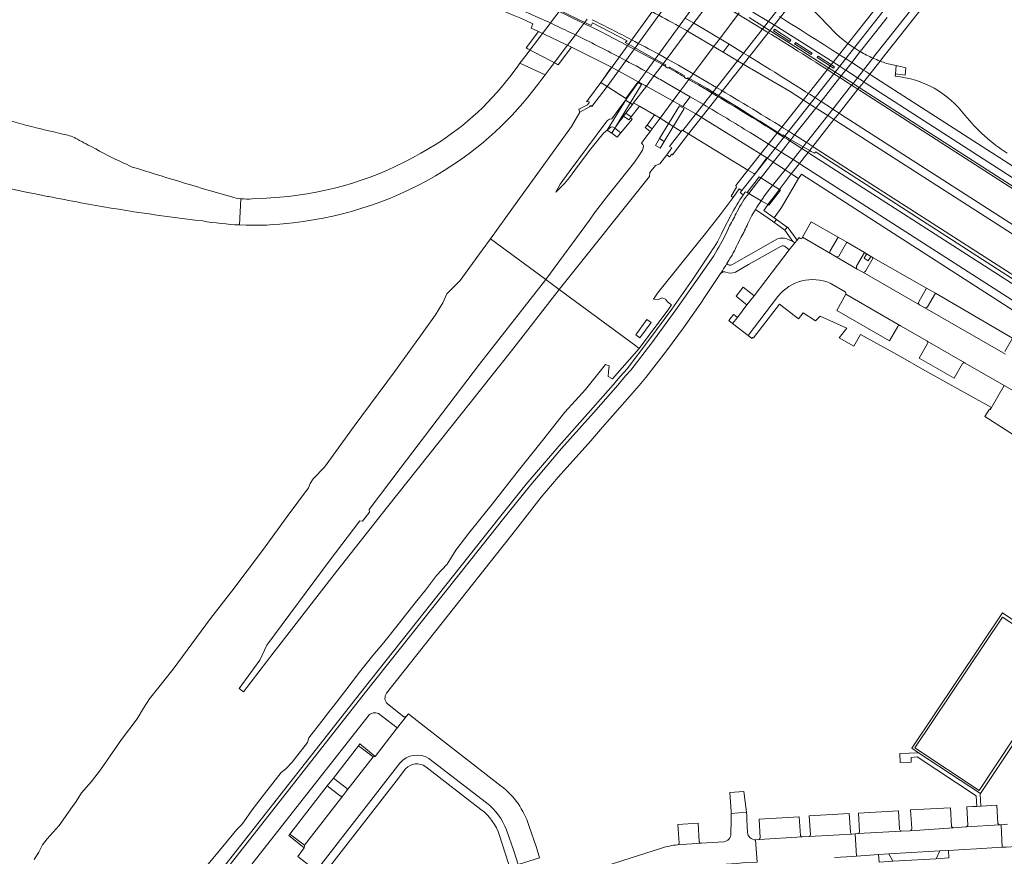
# Model space of a CAD drawing. Extents: x 152048 to 156914, y 461460 to 468786.
# Tile 134 of 256: x 155286 to 155530, y 464136 to 464343. Entities that reach past the tile are written whole.
import ezdxf

# ---------------------------------------------------------------- set-up
doc = ezdxf.new("R2010")
doc.units = 0
doc.header["$LTSCALE"] = 0.75
for name, color, linetype, lineweight in [('B-RO-VH-VERHARDING_ASFALT-GV', 251, 'CONTINUOUS', 18), ('B-RO-VH-VERHARDING_BEDRIJFSVLOERPLAAT-GV', 251, 'CONTINUOUS', 18), ('B-RO-VH-VERHARDING_BETONSTRAATSTEEN-GV', 251, 'CONTINUOUS', 18), ('B-RO-VH-VERHARDING_GESLOTEN-GV', 251, 'CONTINUOUS', 18), ('B-RO-VH-VERHARDING_HALFVERHARDING-GV', 251, 'CONTINUOUS', 18), ('B-RO-VH-VERHARDING_OPEN-GV', 251, 'CONTINUOUS', 18), ('B-RO-VH-VERHARDING_STRAATBAKSTEEN-GV', 251, 'CONTINUOUS', 18), ('B-RO-VH-VERHARDING_TEGEL-GV', 251, 'CONTINUOUS', 18), ('B-RO-VH-VERHARDING_TEGEL_RUBBER-GV', 251, 'CONTINUOUS', 18)]:
    doc.layers.add(name, color=color, linetype=linetype, lineweight=lineweight)

msp = doc.modelspace()

# ---------------------------------------------------------------- linework, layer by layer
at = {"layer": 'B-RO-VH-VERHARDING_ASFALT-GV'}
for points in [[(155492.168, 464327.224), (155492.764, 464327.982), (155493.281, 464328.638), (155494.761, 464330.519), (155497.1, 464333.492), (155497.106, 464333.5), (155497.516, 464334.021), (155503.609, 464341.764), (155516.414, 464358.035), (155521.113, 464364.006), (155521.301, 464364.245), (155522.315, 464365.534), (155523.801, 464367.422), (155524.499, 464368.309), (155524.5, 464368.31), (155524.885, 464368.8), (155525.068, 464369.032), (155526.882, 464371.337), (155527.792, 464372.497), (155528.992, 464374.022)], [(155469.752, 464340.695), (155465.98, 464342.992), (155460.495, 464346.304), (155459.006, 464347.199), (155457.28, 464348.24), (155455.052, 464349.569)], [(155419.375, 464345.035), (155417.23, 464342.193), (155417.229, 464342.191), (155417.159, 464342.099), (155415.284, 464339.614), (155410.921, 464333.827), (155409.706, 464332.203), (155415.965, 464329.348), (155416.951, 464330.692), (155421.485, 464336.684), (155423.419, 464339.245), (155423.784, 464339.728), (155425.557, 464342.075), (155425.747, 464342.327), (155426.332, 464343.102)], [(155445.807, 464331.441), (155444.999, 464331.891), (155443.018, 464332.987), (155436.288, 464336.621), (155429.804, 464339.994), (155427.203, 464341.287), (155426.382, 464341.68), (155425.562, 464342.073), (155418.416, 464345.496)], [(155416.258, 464342.642), (155416.438, 464342.56), (155416.53, 464342.518), (155417.229, 464342.191), (155418.3, 464341.691)], [(155450.579, 464343.405), (155452.716, 464342.165), (155455.141, 464340.743), (155455.95, 464340.257), (155461.48, 464336.918), (155465.066, 464334.738)], [(155500.598, 464343.52), (155494.376, 464335.617), (155493.973, 464335.105), (155493.971, 464335.102), (155491.846, 464332.403), (155490.354, 464330.508), (155489.847, 464329.865), (155489.234, 464329.087), (155488.893, 464328.653), (155484.247, 464322.751), (155482.971, 464321.13), (155477.712, 464314.45), (155477.291, 464313.915), (155476.784, 464313.272), (155476.551, 464312.975), (155475.506, 464311.648), (155474.376, 464310.214), (155472.413, 464307.72), (155468.24, 464302.419), (155466.373, 464299.992), (155469.443, 464298.17)], [(155548.784, 464278.882), (155487.827, 464318.02), (155487.573, 464318.183), (155487.458, 464318.256), (155485.898, 464319.256), (155483.327, 464320.904), (155482.971, 464321.13), (155482.877, 464321.189), (155482.593, 464321.369), (155481.347, 464322.158), (155476.576, 464325.181), (155463.583, 464332.853), (155460.025, 464334.954), (155454.442, 464338.249), (155451.209, 464340.158), (155450.66, 464340.482), (155449.095, 464341.36)], [(155444.066, 464334.431), (155446.078, 464333.328), (155448.945, 464331.734), (155449.364, 464331.492), (155455.022, 464328.201), (155458.376, 464326.234)], [(155414.132, 464326.96), (155415.151, 464328.303), (155415.965, 464329.348), (155409.706, 464332.203), (155408.995, 464331.247), (155407.195, 464328.855)], [(155440.952, 464330.167), (155442.888, 464329.082)], [(155448.28, 464330.05), (155446.463, 464331.074)], [(155562.812, 464280.386), (155562.288, 464280.8), (155557.864, 464284.298), (155557.084, 464284.849), (155557.025, 464284.891), (155557.001, 464284.854), (155493.741, 464325.529), (155493.485, 464325.694), (155493.372, 464325.767), (155491.811, 464326.77), (155491.037, 464327.268), (155488.893, 464328.653), (155488.803, 464328.712), (155488.519, 464328.895), (155487.286, 464329.687)], [(155446.161, 464327.23), (155451.86, 464323.935), (155455.085, 464322.051)], [(155457.266, 464324.824), (155455.961, 464325.605), (155453.962, 464326.772), (155451.06, 464328.466), (155451.009, 464328.459), (155450.958, 464328.457), (155450.907, 464328.459), (155450.856, 464328.466), (155450.806, 464328.477), (155450.757, 464328.493), (155450.71, 464328.513), (155450.664, 464328.537), (155450.621, 464328.564), (155450.581, 464328.596), (155450.543, 464328.631)], [(155470.044, 464299.034), (155471.201, 464300.582), (155475.337, 464305.836), (155477.327, 464308.364), (155478.504, 464309.86), (155479.491, 464311.115), (155479.822, 464311.535), (155480.264, 464312.097), (155480.656, 464312.595), (155485.898, 464319.256), (155487.173, 464320.877), (155491.811, 464326.77), (155492.168, 464327.224)], [(155482.628, 464323.782), (155483.871, 464322.991), (155484.154, 464322.81), (155484.247, 464322.751), (155486.884, 464321.063), (155487.173, 464320.877), (155488.734, 464319.877), (155488.848, 464319.803), (155489.103, 464319.64), (155549.648, 464280.707), (155558.254, 464275.174), (155563.405, 464271.862), (155604.997, 464245.121), (155641.777, 464221.483), (155671.995, 464202.045)], [(155466.681, 464315.037), (155472.736, 464311.242), (155473.996, 464310.452), (155474.28, 464310.274), (155474.376, 464310.214), (155474.377, 464310.214), (155477.327, 464308.364), (155478.54, 464307.604), (155478.893, 464307.377), (155479.01, 464307.302), (155479.261, 464307.14), (155542.302, 464266.665)], [(155476.075, 464315.475), (155477.333, 464314.689), (155477.617, 464314.51), (155477.712, 464314.45), (155480.655, 464312.596), (155480.656, 464312.595), (155480.976, 464312.393), (155482.214, 464311.596), (155482.215, 464311.596), (155482.331, 464311.521), (155482.583, 464311.359), (155547.442, 464269.704)], [(155545.939, 464268.37), (155481.419, 464309.896), (155481.174, 464310.051), (155481.056, 464310.125), (155479.491, 464311.115), (155476.551, 464312.975), (155476.455, 464313.036), (155476.172, 464313.215), (155474.915, 464314.004)], [(155304.657, 464310.999), (155304.427, 464311.116)], [(155292.738, 464299.238), (155292.961, 464299.224)], [(155340.598, 464298.652), (155340.299, 464292.166)], [(155340.299, 464292.166), (155340.598, 464298.652)], [(155352.4, 464299.239), (155346.949, 464298.809), (155343.404, 464298.64)], [(155469.443, 464298.17), (155466.373, 464299.992)], [(155467.111, 464294.493), (155468.023, 464295.99), (155468.038, 464295.979)], [(155461.623, 464291.92), (155460.902, 464290.412)], [(155473.461, 464288.703), (155462.197, 464282.305)], [(155475.494, 464286.708), (155476.402, 464285.963), (155477.761, 464287.7), (155477.291, 464288.081), (155475.823, 464288.739)], [(155463.041, 464280.481), (155466.318, 464282.334), (155474.357, 464286.88)], [(155457.682, 464284.517), (155453.279, 464278.128), (155448.266, 464271.107), (155442.349, 464262.966), (155437.161, 464256.188), (155435.871, 464254.812), (155433.956, 464252.51), (155427.883, 464245.587), (155420.03, 464236.811), (155411.984, 464227.263), (155405.402, 464219.076), (155402.594, 464215.584), (155371.439, 464176.393), (155338.56, 464134.488), (155286.653, 464068.331), (155289.977, 464065.817), (155341.85, 464131.905), (155372.364, 464170.78)], [(155460.899, 464282.584), (155461.535, 464283.551)], [(155376.683, 464176.168), (155408.562, 464216.583), (155414.995, 464224.739), (155419.204, 464229.695), (155427.222, 464238.684), (155430.176, 464242.056), (155436.939, 464249.776), (155439.253, 464252.365), (155440.86, 464254.373), (155445.969, 464260.953), (155450.22, 464266.704), (155454.501, 464272.799), (155455.567, 464274.405), (155459.357, 464280.116), (155459.852, 464280.819)], [(155459.852, 464280.819), (155459.357, 464280.116), (155459.757, 464280.41)], [(155380.955, 464170.35), (155376.908, 464173.527)], [(155405.062, 464153.176), (155383.457, 464169.956), (155382.079, 464171.059), (155381.601, 464170.456), (155379.143, 464167.316), (155379.076, 464167.23), (155373.875, 464160.502)], [(155375.032, 464170.925), (155378.979, 464167.821)], [(155379.143, 464167.316), (155381.601, 464170.456)], [(155356.317, 464137.842), (155354.708, 464135.714), (155359.255, 464132.196), (155379.969, 464158.868)], [(155373.353, 464160.365), (155366.881, 464152.073), (155365.819, 464150.72), (155356.318, 464138.493)], [(155387.163, 464160), (155401.447, 464148.988)], [(155466.017, 464141.678), (155465.902, 464144.821), (155465.865, 464145.818), (155465.833, 464146.703), (155461.987, 464146.37), (155461.981, 464145.56), (155461.973, 464144.557), (155461.949, 464141.362)], [(155406.39, 464142.295), (155408.287, 464136.889), (155409.249, 464133.746)], [(155409.249, 464133.746), (155414.56, 464135.422), (155413.775, 464137.971), (155411.914, 464143.421)], [(155530.419, 464143.696), (155529.786, 464143.65), (155528.879, 464143.556), (155529.106, 464138.008), (155530.069, 464138.065), (155534.861, 464138.359)], [(155449.274, 464133.057), (155451.356, 464133.228), (155463.403, 464134.01), (155465.457, 464134.187), (155468.418, 464134.31), (155468.054, 464139.827)], [(155487.594, 464135.464), (155492.057, 464135.749), (155493.056, 464135.805), (155492.74, 464141.356), (155491.859, 464141.255), (155481.287, 464140.672), (155479.587, 464140.563), (155468.945, 464139.949), (155468.054, 464139.827), (155468.418, 464134.31)], [(155444.761, 464137.8), (155423.27, 464130.943), (155425.125, 464125.451), (155426.314, 464125.899)], [(155460.183, 464139.341), (155454.548, 464138.988), (155448.733, 464138.612)]]:
    msp.add_lwpolyline(points, dxfattribs=at)
for points in [[(155385.922, 464354.545, -0.0280535), (155416.258, 464342.642)], [(155449.095, 464341.36, 0.0054388), (155442.38, 464345.015)], [(155427.564, 464343.009, -0.0059238), (155437.317, 464338.039)], [(155418.3, 464341.691, -0.0035607), (155423.419, 464339.245)], [(155487.286, 464329.687, 0.00512), (155469.752, 464340.695)], [(155423.419, 464339.245, -0.0077687), (155434.226, 464333.781)], [(155437.317, 464338.039, -0.0041507), (155444.066, 464334.431)], [(155465.066, 464334.738, -0.0044245), (155482.628, 464323.782)], [(155434.226, 464333.781, -0.0048076), (155440.952, 464330.167)], [(155445.913, 464331.263, -0.0910535), (155445.807, 464331.441)], [(155446.463, 464331.074, -0.2713555), (155445.913, 464331.263)], [(155450.414, 464328.833, 0.0014641), (155448.28, 464330.05)], [(155407.195, 464328.855, -0.097029), (155387.141, 464311.085)], [(155442.888, 464329.082, -0.0013186), (155446.161, 464327.23)], [(155450.543, 464328.631, -0.1052838), (155450.414, 464328.833)], [(155390.932, 464305.646, 0.0956568), (155414.132, 464326.96)], [(155474.915, 464314.004, 0.0048798), (155457.266, 464324.824)], [(155458.376, 464326.234, -0.0060444), (155476.075, 464315.475)], [(155455.085, 464322.051, -0.0051631), (155466.681, 464315.037)], [(155296.944, 464314.585, -0.0152023), (155278.387, 464319.359)], [(155300.135, 464313.386, 0.0861459), (155296.944, 464314.585)], [(155304.427, 464311.116, -0.0092084), (155300.135, 464313.386)], [(155312.446, 464307.119, -0.0235894), (155304.657, 464310.999)], [(155387.141, 464311.085, -0.1097882), (155352.4, 464299.239)], [(155251.071, 464309.814, 0.0262519), (155292.738, 464299.238)], [(155315.03, 464306.137, -0.1030584), (155312.446, 464307.119)], [(155338.345, 464299.089, -0.0060914), (155315.03, 464306.137)], [(155353.53, 464292.702, 0.1123929), (155390.932, 464305.646)], [(155292.961, 464299.224, 0.0043761), (155300.968, 464297.671)], [(155340.598, 464298.652, -0.0422136), (155338.345, 464299.089)], [(155343.404, 464298.64, -0.0514568), (155340.598, 464298.652)], [(155466.373, 464299.992, 0.0528555), (155463.466, 464295.466)], [(155468.038, 464295.979, -0.0126725), (155469.443, 464298.17)], [(155469.443, 464298.17, -0.0049851), (155470.044, 464299.034)], [(155300.968, 464297.671, 0.0168291), (155331.152, 464293.143)], [(155463.466, 464295.466, -0.0183555), (155461.623, 464291.92)], [(155331.152, 464293.143, 0.0300602), (155340.299, 464292.166)], [(155466.129, 464292.513, -0.0109279), (155467.111, 464294.493)], [(155340.299, 464292.166, 0.043438), (155353.53, 464292.702)], [(155464.359, 464289.087, 0.0514994), (155466.129, 464292.513)], [(155460.902, 464290.412, -0.026448), (155457.682, 464284.517)], [(155462.209, 464284.713, 0.0269774), (155464.359, 464289.087)], [(155475.823, 464288.739, 0.1558027), (155473.461, 464288.703)], [(155474.357, 464286.88, -0.3026758), (155475.494, 464286.708)], [(155461.535, 464283.551, 0.0066455), (155462.209, 464284.713)], [(155459.852, 464280.819, 0.012033), (155460.899, 464282.584)], [(155460.899, 464282.584, -0.012033), (155459.852, 464280.819)], [(155462.197, 464282.305, -0.3691942), (155460.899, 464282.584)], [(155459.757, 464280.41, -0.3039059), (155460.639, 464280.494)], [(155460.639, 464280.494, 0.2019137), (155463.041, 464280.481)], [(155376.908, 464173.527, -0.3835892), (155376.683, 464176.168)], [(155372.364, 464170.78, -0.357948), (155375.032, 464170.925)], [(155381.601, 464170.456, -0.3561015), (155380.955, 464170.35)], [(155378.979, 464167.821, -0.4401314), (155379.143, 464167.316)], [(155373.875, 464160.502, -0.166275), (155373.353, 464160.365)], [(155379.969, 464158.868, -0.3694693), (155387.163, 464160)], [(155411.914, 464143.421, 0.1510851), (155405.062, 464153.176)], [(155401.447, 464148.988, -0.1357902), (155406.39, 464142.295)], [(155461.949, 464141.362, -0.373116), (155460.183, 464139.341)], [(155468.054, 464139.827, -0.3729256), (155466.017, 464141.678)], [(155356.318, 464138.493, -0.1551482), (155356.317, 464137.842)], [(155448.733, 464138.612, 0.0534063), (155444.761, 464137.8)]]:
    msp.add_lwpolyline(points, format="xyb", dxfattribs=at)
msp.add_lwpolyline([(155515.794, 464137.22), (155519.696, 464137.476), (155522.75, 464137.653), (155529.106, 464138.008), (155528.879, 464143.556), (155528.543, 464143.562), (155520.161, 464143.055), (155517.017, 464142.817), (155506.354, 464142.102), (155504.13, 464141.98), (155493.441, 464141.371), (155492.74, 464141.356), (155493.056, 464135.805), (155498.482, 464136.182), (155501.035, 464136.335), (155513.692, 464137.115)], close=True, dxfattribs=at)
at = {"layer": 'B-RO-VH-VERHARDING_BEDRIJFSVLOERPLAAT-GV'}
for points in [[(155472.681, 464292.77), (155473.114, 464292.452), (155475.316, 464290.833), (155475.899, 464291.652), (155473.227, 464293.52)], [(155530.514, 464161.44), (155543.083, 464180.336), (155543.157, 464180.45), (155545.946, 464184.711), (155529.173, 464196.097), (155506.73, 464162.513), (155508.396, 464161.414), (155523.728, 464151.296)], [(155523.38, 464152.061), (155507.454, 464162.648), (155529.21, 464195.034), (155544.962, 464184.592)]]:
    msp.add_lwpolyline(points, close=True, dxfattribs=at)
at = {"layer": 'B-RO-VH-VERHARDING_BETONSTRAATSTEEN-GV'}
for points in [[(155442.38, 464345.015, -0.0054388), (155449.095, 464341.36)], [(155482.628, 464323.782, 0.0044245), (155465.066, 464334.738)], [(155464.956, 464299.581, -0.0064182), (155465.523, 464300.399)], [(155486.62, 464285.065, -0.2959829), (155486.495, 464285.757)], [(155488.643, 464284.46, -0.2644178), (155488.023, 464284.24)], [(155493.176, 464281.243, -0.2894873), (155493.073, 464281.93)], [(155495.271, 464280.686, -0.3598248), (155494.563, 464280.445)], [(155508.619, 464272.39, -0.3856487), (155508.436, 464273.093)], [(155510.608, 464271.848, -0.353234), (155509.966, 464271.659)], [(155366.763, 464152.667, -0.2694296), (155366.881, 464152.073)], [(155365.819, 464150.72, -0.2903988), (155365.299, 464150.679)], [(155491.859, 464141.255, -0.3061824), (155491.532, 464141.859)], [(155493.815, 464141.835, -0.2961164), (155493.441, 464141.371)], [(155504.13, 464141.98, -0.2734654), (155503.671, 464142.468)], [(155506.711, 464142.624, -0.4083385), (155506.354, 464142.102)], [(155517.017, 464142.817, -0.1705284), (155516.565, 464143.18)], [(155520.639, 464143.48, -0.2359127), (155520.161, 464143.055)], [(155528.543, 464143.562, -0.3536349), (155528.051, 464143.924)], [(155454.548, 464138.988, -0.2457821), (155454.097, 464139.359)], [(155469.212, 464140.336, -0.0430476), (155468.945, 464139.949)], [(155479.587, 464140.563, -0.2450885), (155479.147, 464140.931)], [(155481.603, 464141.094, -0.4309564), (155481.287, 464140.672)], [(155449.122, 464139.056, -0.4117926), (155448.733, 464138.612)]]:
    msp.add_lwpolyline(points, format="xyb", dxfattribs=at)
for points in [[(155449.095, 464341.36), (155450.66, 464340.482), (155451.209, 464340.158), (155454.442, 464338.249), (155460.025, 464334.954), (155461.48, 464336.918), (155455.95, 464340.257), (155455.141, 464340.743), (155452.716, 464342.165), (155450.579, 464343.405)], [(155465.066, 464334.738), (155461.48, 464336.918), (155460.025, 464334.954)], [(155460.025, 464334.954), (155463.583, 464332.853), (155476.576, 464325.181), (155481.347, 464322.158), (155482.593, 464321.369), (155482.877, 464321.189), (155482.971, 464321.13), (155483.327, 464320.904), (155485.898, 464319.256), (155487.458, 464318.256), (155487.573, 464318.183), (155487.827, 464318.02), (155548.784, 464278.882)], [(155549.648, 464280.707), (155489.103, 464319.64), (155488.848, 464319.803), (155488.734, 464319.877), (155487.173, 464320.877), (155486.884, 464321.063), (155484.247, 464322.751), (155484.154, 464322.81), (155483.871, 464322.991), (155482.628, 464323.782)], [(155478.656, 464303.695), (155477.258, 464304.597), (155477.008, 464304.758), (155476.89, 464304.834), (155475.337, 464305.836), (155475.336, 464305.836), (155472.413, 464307.72), (155472.317, 464307.782), (155472.036, 464307.963), (155470.835, 464308.82), (155467.82, 464304.748), (155464.603, 464300.663), (155464.266, 464300.167), (155464.956, 464299.581)], [(155465.523, 464300.399), (155465.942, 464300.198), (155468.965, 464304.063), (155474.232, 464300.754), (155471.366, 464297.097), (155471.065, 464297.207), (155471.081, 464297.163), (155470.122, 464295.72), (155472.667, 464293.913), (155474.304, 464296.213), (155474.442, 464296.445), (155478.656, 464303.695)], [(155486.495, 464285.757), (155488.457, 464289.147), (155481.803, 464292.952), (155479.692, 464289.108)], [(155479.692, 464289.108), (155486.62, 464285.065)], [(155493.073, 464281.93), (155495.016, 464285.304), (155490.65, 464287.889), (155488.643, 464284.46)], [(155488.023, 464284.24), (155493.176, 464281.243)], [(155510.37, 464276.491), (155497.188, 464284.042), (155495.271, 464280.686)], [(155494.563, 464280.445), (155508.619, 464272.39)], [(155508.436, 464273.093), (155510.37, 464276.491)], [(155529.73, 464260.852), (155531.662, 464264.098), (155512.577, 464275.296), (155510.608, 464271.848)], [(155509.966, 464271.659), (155529.896, 464260.148)], [(155366.881, 464152.073), (155373.353, 464160.365), (155369.75, 464163.165), (155363.568, 464155.155)], [(155363.568, 464155.155), (155366.763, 464152.667)], [(155361.96, 464153.226), (155352.746, 464141.278), (155356.318, 464138.493), (155365.819, 464150.72)], [(155365.299, 464150.679), (155361.96, 464153.226)], [(155503.671, 464142.468), (155503.445, 464147.028), (155493.533, 464146.485)], [(155516.324, 464147.767), (155506.399, 464147.272), (155506.711, 464142.624)], [(155516.565, 464143.18), (155516.324, 464147.767)], [(155528.051, 464143.924), (155527.792, 464148.438), (155523.915, 464148.204), (155523.832, 464148.199), (155522.812, 464148.138), (155521.818, 464148.078), (155520.338, 464147.989), (155520.639, 464143.48)], [(155479.147, 464140.931), (155478.87, 464145.546), (155468.932, 464144.964), (155469.212, 464140.336)], [(155491.532, 464141.859), (155491.256, 464146.347), (155481.326, 464145.767)], [(155481.326, 464145.767), (155481.603, 464141.094)], [(155493.533, 464146.485), (155493.815, 464141.835)], [(155453.793, 464144.005), (155448.8, 464143.658), (155449.122, 464139.056)], [(155454.097, 464139.359), (155453.793, 464144.005)], [(155493.441, 464141.371), (155504.13, 464141.98)], [(155506.354, 464142.102), (155517.017, 464142.817)], [(155520.161, 464143.055), (155528.543, 464143.562)], [(155468.945, 464139.949), (155479.587, 464140.563)], [(155481.287, 464140.672), (155491.859, 464141.255)], [(155448.733, 464138.612), (155454.548, 464138.988)]]:
    msp.add_lwpolyline(points, dxfattribs=at)
for points in [[(155414.308, 464340.063), (155411.26, 464336.032), (155411.671, 464335.791), (155418.777, 464332.078), (155419.029, 464331.931), (155419.154, 464331.858), (155422.443, 464336.218), (155422.312, 464336.284)], [(155465.833, 464146.703), (155465.126, 464151.796), (155461.705, 464151.558), (155461.961, 464146.839), (155461.987, 464146.37)], [(155501.035, 464136.335), (155502.048, 464134.553), (155512.772, 464135.155), (155513.692, 464137.115)]]:
    msp.add_lwpolyline(points, close=True, dxfattribs=at)
at = {"layer": 'B-RO-VH-VERHARDING_GESLOTEN-GV'}
for points in [[(155482.133, 464396.714), (155480.576, 464397.624), (155429.75, 464327.459), (155431.265, 464326.489)], [(155505.332, 464383.165), (155503.74, 464384.09), (155450.024, 464315.556), (155451.448, 464314.691)], [(155520.365, 464374.433), (155466.157, 464305.759), (155467.82, 464304.748), (155521.914, 464373.534)], [(155426.339, 464322.846), (155426.941, 464322.6), (155426.417, 464321.903), (155424.27, 464320.838), (155424.547, 464320.077), (155426.914, 464321.382), (155427.244, 464321.713), (155427.504, 464321.504), (155431.265, 464326.489), (155429.75, 464327.459), (155426.712, 464323.351), (155426.393, 464322.92), (155426.36, 464322.944), (155426.217, 464322.699)], [(155435.949, 464319.859), (155437.23, 464318.917), (155439.281, 464321.574), (155437.857, 464322.405), (155437.555, 464322.002)], [(155434.305, 464317.664), (155433.19, 464316.176), (155434.672, 464315.013), (155437.473, 464318.356), (155437.053, 464318.688), (155436.649, 464318.165), (155435.377, 464319.095), (155435.03, 464318.632)], [(155441.178, 464316.889), (155442.418, 464315.968), (155444.388, 464318.59), (155442.991, 464319.406)], [(155434.672, 464315.013), (155433.19, 464316.176), (155432.43, 464314.933), (155433.736, 464313.896)], [(155446.991, 464311.957), (155446.733, 464311.624), (155447.287, 464311.252), (155446.09, 464309.553), (155446.71, 464309.033), (155447.274, 464309.713), (155447.434, 464309.566), (155451.448, 464314.691), (155450.024, 464315.556), (155449.857, 464315.657), (155449.614, 464315.343)], [(155466.157, 464305.759), (155463.13, 464301.918), (155463.314, 464301.51), (155462.001, 464299.279), (155462.509, 464298.937), (155462.51, 464298.936), (155463.977, 464301.12), (155464.603, 464300.663), (155467.82, 464304.748), (155467.58, 464304.894)]]:
    msp.add_lwpolyline(points, close=True, dxfattribs=at)
at = {"layer": 'B-RO-VH-VERHARDING_HALFVERHARDING-GV'}
for points in [[(155436.798, 464324.628), (155438.905, 464327.504), (155438.999, 464327.446), (155487.19, 464393.759), (155482.133, 464396.714), (155431.265, 464326.489), (155436.058, 464323.419)], [(155451.448, 464314.691), (155466.157, 464305.759), (155520.365, 464374.433), (155505.332, 464383.165)], [(155431.265, 464326.489), (155427.504, 464321.504), (155427.244, 464321.713), (155426.914, 464321.382), (155424.547, 464320.077), (155422.438, 464316.538), (155408.096, 464296.681), (155402.398, 464288.748), (155416.116, 464278.633), (155426.937, 464293.315), (155428.185, 464295.126), (155431.226, 464299.095), (155437.826, 464307.39), (155438.98, 464309.022), (155440.031, 464310.724), (155440.245, 464311.281), (155440.275, 464311.679), (155440.166, 464312.061), (155439.758, 464312.428), (155440.895, 464313.941), (155441.741, 464315.066), (155441.949, 464315.343), (155440.731, 464316.269), (155441.178, 464316.889), (155442.991, 464319.406), (155439.281, 464321.574), (155437.23, 464318.917), (155437.053, 464318.688), (155437.473, 464318.356), (155434.672, 464315.013), (155433.736, 464313.896), (155432.43, 464314.933), (155433.19, 464316.176), (155432.626, 464316.476), (155432.237, 464316.41), (155431.368, 464315.752), (155430.417, 464314.856), (155427.265, 464310.976), (155423.976, 464306.651), (155421.932, 464303.954), (155420.721, 464302.391), (155418.584, 464300.284), (155419.647, 464302.234), (155421.882, 464305.286), (155430.941, 464317.58), (155431.349, 464318.018), (155431.85, 464318.345), (155432.456, 464318.434), (155432.856, 464319.014), (155433.084, 464319.326), (155435.799, 464323.044), (155436.068, 464323.413), (155435.959, 464323.483)], [(155439.242, 464261.577), (155446.574, 464271.343), (155447.254, 464272.349), (155446.99, 464272.548), (155446.204, 464273.123), (155445.724, 464273.784), (155444.929, 464274.094), (155443.985, 464273.664), (155442.8, 464273.781), (155443.801, 464275.263), (155449.751, 464282.801), (155455.656, 464290.034), (155459.265, 464294.678), (155462.509, 464298.937), (155462.001, 464299.279), (155463.314, 464301.51), (155463.13, 464301.918), (155466.157, 464305.759), (155451.448, 464314.691), (155447.434, 464309.566), (155447.274, 464309.713), (155446.71, 464309.033), (155446.09, 464309.553), (155444.352, 464307.322), (155443.301, 464306.922), (155441.903, 464305.185), (155441.813, 464304.189), (155419.417, 464276.198), (155438.379, 464262.213)], [(155444.294, 464313.538), (155443.238, 464311.846), (155444.435, 464311.169), (155445.429, 464312.847)], [(155416.116, 464278.633), (155399.673, 464257.655), (155380.034, 464231.834), (155372.329, 464221.655), (155372.469, 464221.05), (155370.756, 464218.768), (155370.065, 464218.848), (155362.495, 464208.85), (155347.004, 464188.052), (155345.3, 464184.324), (155340.18, 464177.338), (155341.296, 464176.531), (155348.841, 464186.454), (155364.281, 464206.351), (155376.875, 464222.374), (155407.634, 464261.005), (155419.417, 464276.198)], [(155438.382, 464264.952), (155441.122, 464268.778), (155442.204, 464267.988), (155439.413, 464264.235)]]:
    msp.add_lwpolyline(points, close=True, dxfattribs=at)
for points in [[(155457.449, 464348.459), (155450.878, 464339.719), (155445.871, 464333.053), (155445.628, 464332.73), (155442.726, 464328.866), (155440.998, 464326.567), (155437.857, 464322.405), (155444.388, 464318.59), (155447.609, 464322.95), (155449.288, 464325.18), (155451.559, 464328.196), (155452.208, 464329.058), (155452.451, 464329.38), (155457.582, 464336.196), (155459.334, 464338.523), (155463.96, 464344.667)], [(155332.544, 464133.819), (155337.28, 464139.606), (155339.612, 464142.442), (155340.753, 464143.553), (155341.302, 464144.319), (155343.373, 464147.301), (155345.839, 464150.509), (155350.618, 464156.517), (155351.726, 464157.471), (155353.287, 464159.092), (155357.079, 464163.98), (155357.443, 464165.136), (155360.628, 464169.276), (155362.816, 464172.073), (155362.977, 464172.218), (155366.358, 464176.586), (155369.965, 464181.338), (155373.258, 464185.476), (155375.975, 464188.712), (155379.848, 464193.628), (155383.72, 464198.515), (155386.288, 464201.683), (155389.054, 464205.333), (155391.664, 464208.123), (155393.795, 464211.563), (155397.037, 464215.798), (155402.788, 464222.974), (155409.022, 464230.915), (155415.248, 464238.772), (155420.799, 464245.764), (155425.914, 464251.373), (155430.926, 464257.618), (155431.799, 464257.272), (155431.612, 464255.816), (155431.534, 464254.594), (155432.637, 464254.009), (155439.242, 464261.577), (155438.379, 464262.213), (155419.417, 464276.198), (155407.634, 464261.005), (155376.875, 464222.374), (155364.281, 464206.351), (155348.841, 464186.454), (155341.296, 464176.531), (155340.18, 464177.338), (155345.3, 464184.324), (155347.004, 464188.052), (155362.495, 464208.85), (155370.065, 464218.848), (155370.756, 464218.768), (155372.469, 464221.05), (155372.329, 464221.655), (155380.034, 464231.834), (155399.673, 464257.655), (155416.116, 464278.633), (155402.398, 464288.748), (155400.338, 464285.881), (155394.924, 464278.367), (155392.427, 464275.939), (155391.589, 464275.097), (155390.62, 464272.897), (155388.816, 464269.933), (155385.116, 464264.684), (155378.617, 464255.761), (155368.656, 464242.302), (155361.298, 464232.183), (155358.512, 464229.244), (155357.773, 464228.109), (155357.363, 464227.061), (155352.046, 464219.906), (155345.927, 464211.547), (155338.35, 464201.406), (155333.049, 464194.674), (155323.826, 464182.119), (155318.018, 464174.751), (155316.49, 464172.496), (155314.956, 464169.851), (155311.02, 464164.666), (155305.818, 464157.176), (155303.64, 464154.262), (155301.134, 464151.476), (155299.861, 464149.352), (155298.94, 464148.124), (155295.589, 464143.412), (155292.665, 464140.118), (155291.485, 464138.571), (155290.583, 464136.803), (155289.434, 464134.957)]]:
    msp.add_lwpolyline(points, dxfattribs=at)
at = {"layer": 'B-RO-VH-VERHARDING_OPEN-GV'}
for points in [[(155429.75, 464327.459), (155431.265, 464326.489), (155435.959, 464323.483), (155438.905, 464327.504), (155439.012, 464327.651), (155436.746, 464328.864), (155432.362, 464331.212), (155432.356, 464331.215)], [(155505.264, 464331.111), (155502.875, 464331.635), (155502.661, 464329.636), (155505.052, 464329.295)], [(155436.058, 464323.419), (155431.292, 464315.629), (155432.43, 464314.933), (155439.79, 464326.963), (155438.999, 464327.446), (155436.068, 464323.413)], [(155436.068, 464323.413), (155435.799, 464323.044), (155437.555, 464322.002), (155437.857, 464322.405), (155439.281, 464321.574), (155442.991, 464319.406), (155444.388, 464318.59), (155449.614, 464315.343), (155449.857, 464315.657), (155450.024, 464315.556), (155451.448, 464314.691), (155466.157, 464305.759), (155467.58, 464304.894), (155467.82, 464304.748), (155470.835, 464308.82), (155453.218, 464319.678), (155450.036, 464321.472), (155444.275, 464324.72), (155444.253, 464324.691), (155440.995, 464326.562), (155440.684, 464326.738), (155439.345, 464327.469), (155439.111, 464327.597), (155439.023, 464327.645), (155439.012, 464327.651), (155438.905, 464327.504), (155435.959, 464323.483)], [(155435.949, 464319.859), (155435.377, 464319.095), (155436.649, 464318.165), (155437.053, 464318.688), (155437.23, 464318.917)], [(155450.377, 464320.972), (155449.242, 464321.663), (155444.294, 464313.538), (155445.429, 464312.847)], [(155441.178, 464316.889), (155440.731, 464316.269), (155441.949, 464315.343), (155442.418, 464315.968)], [(155438.382, 464264.952), (155439.413, 464264.235), (155442.204, 464267.988), (155441.122, 464268.778)]]:
    msp.add_lwpolyline(points, close=True, dxfattribs=at)
at = {"layer": 'B-RO-VH-VERHARDING_STRAATBAKSTEEN-GV'}
for points in [[(155478.967, 464288.88), (155478.802, 464289.017), (155478.301, 464288.404), (155477.761, 464287.7), (155476.402, 464285.963), (155467.667, 464274.618), (155465.911, 464272.337), (155463.537, 464269.254), (155462.36, 464267.726), (155466.23, 464264.736), (155473.595, 464274.469)], [(155486.62, 464285.065), (155479.692, 464289.108)], [(155529.896, 464260.148), (155509.966, 464271.659), (155508.619, 464272.39), (155494.563, 464280.445), (155493.176, 464281.243), (155488.023, 464284.24), (155486.62, 464285.065)], [(155486.523, 464277.711), (155490.193, 464275.594)], [(155490.403, 464275.005), (155503.901, 464267.208), (155510.424, 464263.445), (155510.549, 464263.373), (155519.863, 464258.014), (155519.964, 464257.956), (155529.602, 464252.428), (155532.085, 464251.004)]]:
    msp.add_lwpolyline(points, dxfattribs=at)
for points in [[(155479.692, 464289.108, -0.6038449), (155478.967, 464288.88)], [(155473.595, 464274.469, -0.3383193), (155486.523, 464277.711)], [(155490.193, 464275.594, -0.3292816), (155490.403, 464275.005)]]:
    msp.add_lwpolyline(points, format="xyb", dxfattribs=at)
at = {"layer": 'B-RO-VH-VERHARDING_TEGEL-GV'}
for points in [[(155528.992, 464374.022), (155527.792, 464372.497), (155526.882, 464371.337), (155525.068, 464369.032), (155524.885, 464368.8), (155524.5, 464368.31), (155524.499, 464368.309), (155523.801, 464367.422), (155522.315, 464365.534), (155521.301, 464364.245), (155521.113, 464364.006), (155516.414, 464358.035), (155503.609, 464341.764), (155497.516, 464334.021), (155497.106, 464333.5), (155497.1, 464333.492), (155494.761, 464330.519), (155493.281, 464328.638)], [(155469.443, 464298.17), (155471.065, 464297.207), (155471.095, 464297.245), (155472.913, 464299.555), (155476.888, 464304.831), (155476.89, 464304.834), (155478.893, 464307.377), (155480.098, 464308.908), (155481.056, 464310.125), (155481.438, 464310.61), (155481.831, 464311.108), (155482.215, 464311.596), (155487.458, 464318.256), (155488.734, 464319.877), (155493.372, 464325.767), (155493.732, 464326.224), (155494.324, 464326.976), (155494.843, 464327.636), (155496.321, 464329.513), (155498.875, 464332.757), (155499.298, 464333.294), (155505.225, 464340.822), (155518.035, 464357.091)], [(155425.752, 464342.325), (155425.747, 464342.327), (155419.56, 464345.28), (155418.599, 464345.738), (155418.228, 464345.915), (155418.558, 464346.585)], [(155418.416, 464345.496), (155425.562, 464342.073), (155426.382, 464341.68), (155427.203, 464341.287), (155429.804, 464339.994), (155436.288, 464336.621), (155443.018, 464332.987), (155444.999, 464331.891), (155445.807, 464331.441)], [(155466.416, 464343.579), (155469.831, 464341.406), (155489.234, 464329.087), (155492.168, 464327.224), (155492.825, 464326.807), (155493.732, 464326.224), (155557.119, 464285.447), (155557.308, 464285.807), (155557.433, 464286.046), (155557.676, 464285.896), (155558.194, 464286.765), (155495.212, 464327.398), (155494.956, 464327.563), (155494.843, 464327.636), (155494.243, 464328.023), (155493.281, 464328.638), (155493.279, 464328.639), (155490.354, 464330.508), (155490.264, 464330.566), (155489.979, 464330.748), (155488.744, 464331.536), (155472.905, 464341.585), (155471.244, 464342.592), (155467.398, 464344.905)], [(155467.398, 464344.905), (155471.244, 464342.592), (155472.905, 464341.585), (155488.744, 464331.536), (155489.979, 464330.748), (155490.264, 464330.566), (155490.354, 464330.508), (155493.279, 464328.639), (155493.281, 464328.638), (155494.243, 464328.023), (155494.843, 464327.636), (155494.956, 464327.563), (155495.212, 464327.398), (155558.194, 464286.765), (155563.919, 464283.07), (155568.716, 464279.975), (155645.588, 464230.37), (155677.055, 464209.914), (155746.746, 464164.608), (155763.296, 464153.838), (155764.444, 464153.089), (155765.055, 464152.691), (155765.25, 464152.995)], [(155412.928, 464341.996), (155412.46, 464340.905), (155414.308, 464340.063), (155422.312, 464336.284), (155422.443, 464336.218), (155432.356, 464331.215), (155432.362, 464331.212), (155436.746, 464328.864), (155439.012, 464327.651), (155439.023, 464327.645), (155439.111, 464327.597), (155439.345, 464327.469), (155440.684, 464326.738), (155440.995, 464326.562), (155444.253, 464324.691), (155444.275, 464324.72), (155450.036, 464321.472), (155451.86, 464323.935), (155446.161, 464327.23)], [(155418.3, 464341.691), (155417.229, 464342.191), (155416.53, 464342.518), (155416.438, 464342.56), (155416.258, 464342.642)], [(155445.792, 464331.798), (155445.187, 464332.142), (155443.207, 464333.248), (155442.868, 464333.397), (155437.286, 464336.551), (155436.525, 464336.949), (155435.793, 464337.354), (155436.237, 464337.808), (155427.661, 464342.23), (155427.329, 464341.572), (155426.705, 464341.87), (155426.573, 464341.933), (155425.752, 464342.325)], [(155493.879, 464335.157), (155493.587, 464335.329), (155492.351, 464336.108)], [(155765.136, 464155.521), (155748.195, 464166.523), (155715.649, 464187.636), (155678.35, 464211.922), (155664.976, 464220.63), (155647.886, 464231.672), (155632.367, 464241.806), (155578.196, 464276.846), (155570.083, 464282.064), (155565.373, 464285.094), (155561.088, 464287.852), (155558.31, 464289.594), (155496.69, 464329.275), (155496.433, 464329.441), (155496.321, 464329.513), (155495.351, 464330.138), (155494.761, 464330.519), (155491.846, 464332.403), (155491.756, 464332.461), (155491.472, 464332.644), (155490.243, 464333.436)], [(155490.243, 464333.436), (155491.472, 464332.644), (155491.756, 464332.461), (155491.846, 464332.403), (155494.761, 464330.519), (155495.351, 464330.138), (155496.321, 464329.513), (155496.433, 464329.441), (155496.69, 464329.275), (155558.31, 464289.594), (155561.088, 464287.852), (155565.373, 464285.094), (155570.083, 464282.064), (155578.196, 464276.846), (155632.367, 464241.806), (155647.886, 464231.672), (155664.976, 464220.63), (155678.35, 464211.922), (155715.649, 464187.636), (155748.195, 464166.523), (155765.136, 464155.521)], [(155497.106, 464333.5), (155497.103, 464333.501)], [(155499.303, 464332.594), (155499.003, 464332.706)], [(155502.622, 464328.998), (155502.661, 464329.636), (155502.875, 464331.635), (155500.882, 464332.058)], [(155442.888, 464329.082), (155440.952, 464330.167)], [(155446.463, 464331.074), (155448.28, 464330.05)], [(155450.397, 464329.183), (155446.771, 464331.243)], [(155493.281, 464328.638), (155492.764, 464327.982), (155492.168, 464327.224), (155491.811, 464326.77), (155487.173, 464320.877), (155485.898, 464319.256), (155480.656, 464312.595), (155480.264, 464312.097), (155479.822, 464311.535), (155479.491, 464311.115), (155478.504, 464309.86), (155477.327, 464308.364), (155475.337, 464305.836), (155471.201, 464300.582), (155470.044, 464299.034)], [(155481.438, 464310.61), (155479.822, 464311.535), (155476.784, 464313.272), (155476.686, 464313.329), (155476.393, 464313.496), (155475.112, 464314.254), (155474.764, 464314.468), (155474.683, 464314.343), (155470.614, 464316.998), (155469.043, 464317.985), (155468.976, 464317.882), (155464.902, 464320.529), (155463.702, 464321.272), (155457.478, 464325.093), (155456.017, 464325.991), (155454.164, 464327.044), (155453.962, 464326.772), (155455.961, 464325.605), (155457.266, 464324.824)], [(155455.085, 464322.051), (155451.86, 464323.935), (155450.036, 464321.472), (155453.218, 464319.678), (155470.835, 464308.82), (155472.036, 464307.963), (155472.317, 464307.782), (155472.413, 464307.72), (155475.336, 464305.836), (155475.337, 464305.836), (155476.89, 464304.834), (155477.008, 464304.758), (155477.258, 464304.597), (155478.656, 464303.695), (155479.387, 464304.763), (155541.495, 464264.77), (155543.854, 464263.07)], [(155606.905, 464225.078), (155606.108, 464225.591), (155605.254, 464226.141), (155564.678, 464252.263), (155562.969, 464253.357), (155555.101, 464258.268), (155549.039, 464262.343), (155542.302, 464266.665), (155479.261, 464307.14), (155479.01, 464307.302), (155478.893, 464307.377), (155478.54, 464307.604), (155477.327, 464308.364), (155474.377, 464310.214), (155474.376, 464310.214), (155474.28, 464310.274), (155473.996, 464310.452), (155472.736, 464311.242), (155466.681, 464315.037)], [(155474.915, 464314.004), (155476.172, 464313.215), (155476.455, 464313.036), (155476.551, 464312.975), (155479.491, 464311.115), (155481.056, 464310.125), (155481.174, 464310.051), (155481.419, 464309.896), (155545.939, 464268.37), (155546.289, 464268.927), (155546.523, 464269.275), (155484.248, 464309.355), (155482.934, 464310.233), (155482.604, 464309.943), (155481.821, 464310.391), (155481.559, 464310.541), (155481.438, 464310.61)], [(155466.373, 464299.992), (155465.942, 464300.198), (155465.523, 464300.399)], [(155464.956, 464299.581), (155464.945, 464299.568)], [(155470.101, 464294.553), (155472.223, 464293.087), (155472.681, 464292.77), (155473.227, 464293.52), (155472.667, 464293.913), (155470.122, 464295.72), (155471.081, 464297.163), (155471.065, 464297.207), (155469.443, 464298.17)], [(155468.038, 464295.979), (155470.101, 464294.553)], [(155462.017, 464294.694), (155459.927, 464290.698)], [(155460.902, 464290.412), (155461.623, 464291.92)], [(155488.643, 464284.46), (155490.65, 464287.889), (155488.457, 464289.147), (155486.495, 464285.757)], [(155404.666, 464219.656), (155370.778, 464176.967), (155337.845, 464135.049), (155285.885, 464068.911), (155286.653, 464068.331), (155338.56, 464134.488), (155371.439, 464176.393), (155402.594, 464215.584), (155405.402, 464219.076), (155411.984, 464227.263), (155420.03, 464236.811), (155427.883, 464245.587), (155433.956, 464252.51), (155435.871, 464254.812), (155437.161, 464256.188), (155442.349, 464262.966), (155448.266, 464271.107), (155453.279, 464278.128), (155457.682, 464284.517)], [(155456.966, 464285.422), (155456.815, 464285.135), (155452.507, 464278.7), (155447.306, 464271.281), (155441.596, 464263.605), (155436.22, 464256.551), (155434.502, 464254.611), (155432.77, 464252.591), (155427.134, 464246.219), (155419.3, 464237.366), (155411.232, 464227.927), (155404.666, 464219.656)], [(155486.62, 464285.065), (155488.023, 464284.24)], [(155495.271, 464280.686), (155497.188, 464284.042), (155495.016, 464285.304), (155493.073, 464281.93)], [(155493.176, 464281.243), (155494.563, 464280.445)], [(155490.193, 464275.594), (155486.523, 464277.711)], [(155510.608, 464271.848), (155512.577, 464275.296), (155510.37, 464276.491), (155508.436, 464273.093)], [(155473.595, 464274.469), (155466.23, 464264.736), (155467.116, 464264.051), (155467.321, 464264.304), (155467.512, 464264.175), (155473.937, 464272.499), (155478.647, 464268.891), (155479.845, 464270.387), (155482.858, 464268.389), (155484.029, 464269.533), (155490.642, 464266.619), (155488.771, 464264.181), (155492.385, 464262.112), (155494.062, 464265.042), (155503.912, 464259.555), (155509.991, 464256.066), (155522.598, 464249.125), (155526.435, 464246.951), (155529.602, 464252.428), (155519.964, 464257.956), (155519.863, 464258.014)], [(155490.403, 464275.005), (155488.127, 464270.951), (155501.181, 464263.447), (155503.232, 464267.021)], [(155503.232, 464267.021), (155501.181, 464263.447), (155488.127, 464270.951), (155490.403, 464275.005)], [(155503.901, 464267.208), (155490.403, 464275.005)], [(155508.619, 464272.39), (155509.966, 464271.659)], [(155510.549, 464263.373), (155510.424, 464263.445), (155503.901, 464267.208)], [(155510.647, 464262.766), (155508.574, 464259.185), (155517.224, 464254.206), (155519.297, 464257.826)], [(155519.297, 464257.826), (155517.224, 464254.206), (155508.574, 464259.185), (155510.647, 464262.766)], [(155519.863, 464258.014), (155510.549, 464263.373)], [(155536.395, 464248.534), (155532.085, 464251.004), (155529.602, 464252.428), (155526.435, 464246.951), (155526.131, 464246.456), (155525.965, 464246.557), (155524.814, 464244.702), (155531.898, 464240.172)], [(155373.875, 464160.502), (155370.07, 464163.587), (155369.75, 464163.165), (155373.353, 464160.365)], [(155379.969, 464158.868), (155359.255, 464132.196), (155358.511, 464131.213), (155355.748, 464127.642), (155354.94, 464126.708), (155353.107, 464124.371), (155325.104, 464088.335), (155324.059, 464086.986), (155324.687, 464086.446), (155325.781, 464082.677), (155331.482, 464089.988), (155330.876, 464090.449), (155330.103, 464091.24), (155338.417, 464101.933), (155339.076, 464102.78), (155339.011, 464102.834), (155360.846, 464130.961), (155379.021, 464154.375), (155381.385, 464157.412)], [(155401.447, 464148.988), (155387.163, 464160)], [(155386.381, 464157.935), (155400.036, 464147.377)], [(155366.763, 464152.667), (155363.568, 464155.155), (155361.96, 464153.226), (155365.299, 464150.679)], [(155365.819, 464150.72), (155366.881, 464152.073)], [(155404.627, 464140.918), (155411.162, 464120.595), (155411.122, 464120.593), (155412.756, 464115.438), (155414.768, 464116.075), (155414.507, 464116.901), (155414.053, 464118.082), (155409.633, 464132.536), (155409.249, 464133.746), (155408.287, 464136.889), (155406.39, 464142.295)], [(155356.318, 464138.493), (155352.746, 464141.278), (155352.469, 464140.896), (155356.317, 464137.842)], [(155534.861, 464138.359), (155530.069, 464138.065), (155529.106, 464138.008), (155522.75, 464137.653), (155519.696, 464137.476), (155515.794, 464137.22), (155515.929, 464135.423), (155512.772, 464135.155), (155502.048, 464134.553), (155498.652, 464134.306), (155498.482, 464136.182), (155493.056, 464135.805), (155492.057, 464135.749), (155487.594, 464135.464)]]:
    msp.add_lwpolyline(points, dxfattribs=at)
for points in [[(155416.258, 464342.642, 0.0280535), (155385.922, 464354.545)], [(155386.505, 464352.267, -0.0255538), (155412.928, 464341.996)], [(155485.733, 464341.852, 0.0420187), (155476.959, 464349.857)], [(155490.243, 464333.436, 0.0031901), (155473.936, 464343.77)], [(155473.936, 464343.77, -0.0031901), (155490.243, 464333.436)], [(155492.351, 464336.108, -0.0655275), (155485.733, 464341.852)], [(155423.419, 464339.245, 0.0035607), (155418.3, 464341.691)], [(155434.226, 464333.781, 0.0077687), (155423.419, 464339.245)], [(155493.973, 464335.105, -0.0415946), (155493.879, 464335.157)], [(155497.103, 464333.501, -0.0300097), (155493.973, 464335.105)], [(155440.952, 464330.167, 0.0048076), (155434.226, 464333.781)], [(155498.875, 464332.757, -0.020653), (155497.106, 464333.5)], [(155499.003, 464332.706, -0.0255999), (155498.875, 464332.757)], [(155500.882, 464332.058, -0.0127069), (155499.303, 464332.594)], [(155445.807, 464331.441, -0.1597354), (155445.792, 464331.798)], [(155446.771, 464331.243, -0.157878), (155446.463, 464331.074)], [(155448.28, 464330.05, -0.0014641), (155450.414, 464328.833)], [(155446.161, 464327.23, 0.0013186), (155442.888, 464329.082)], [(155450.414, 464328.833, -0.1513495), (155450.397, 464329.183)], [(155519.842, 464319.384, 0.2104704), (155502.622, 464328.998)], [(155457.266, 464324.824, -0.0048798), (155474.915, 464314.004)], [(155466.681, 464315.037, 0.0051631), (155455.085, 464322.051)], [(155530.353, 464309.905, -0.078337), (155519.842, 464319.384)], [(155465.523, 464300.399, 0.0064182), (155464.956, 464299.581)], [(155464.945, 464299.568, 0.0282318), (155462.017, 464294.694)], [(155463.466, 464295.466, -0.0528555), (155466.373, 464299.992)], [(155469.443, 464298.17, 0.0126725), (155468.038, 464295.979)], [(155470.044, 464299.034, 0.0049851), (155469.443, 464298.17)], [(155461.623, 464291.92, 0.0183555), (155463.466, 464295.466)], [(155459.927, 464290.698, -0.0639444), (155456.966, 464285.422)], [(155457.682, 464284.517, 0.026448), (155460.902, 464290.412)], [(155486.495, 464285.757, 0.2959829), (155486.62, 464285.065)], [(155488.023, 464284.24, 0.2644178), (155488.643, 464284.46)], [(155493.073, 464281.93, 0.2894873), (155493.176, 464281.243)], [(155486.523, 464277.711, 0.3383193), (155473.595, 464274.469)], [(155494.563, 464280.445, 0.3598248), (155495.271, 464280.686)], [(155490.403, 464275.005, 0.3292816), (155490.193, 464275.594)], [(155508.436, 464273.093, 0.3856487), (155508.619, 464272.39)], [(155509.966, 464271.659, 0.353234), (155510.608, 464271.848)], [(155503.232, 464267.021, -0.4047918), (155503.901, 464267.208)], [(155503.901, 464267.208, 0.4047918), (155503.232, 464267.021)], [(155510.549, 464263.373, -0.385301), (155510.647, 464262.766)], [(155510.647, 464262.766, 0.385301), (155510.549, 464263.373)], [(155519.297, 464257.826, -0.3743381), (155519.863, 464258.014)], [(155519.863, 464258.014, 0.3743381), (155519.297, 464257.826)], [(155373.353, 464160.365, 0.166275), (155373.875, 464160.502)], [(155387.163, 464160, 0.3694693), (155379.969, 464158.868)], [(155381.385, 464157.412, -0.3897155), (155386.381, 464157.935)], [(155366.881, 464152.073, 0.2694296), (155366.763, 464152.667)], [(155365.299, 464150.679, 0.2903988), (155365.819, 464150.72)], [(155400.036, 464147.377, -0.1552928), (155404.627, 464140.918)], [(155406.39, 464142.295, 0.1357902), (155401.447, 464148.988)], [(155356.317, 464137.842, 0.1551482), (155356.318, 464138.493)]]:
    msp.add_lwpolyline(points, format="xyb", dxfattribs=at)
for points in [[(155476.541, 464337.611), (155472.467, 464340.258), (155472.717, 464340.643), (155476.791, 464337.996)], [(155477.906, 464337.294), (155477.965, 464337.385), (155482.039, 464334.738), (155481.789, 464334.353), (155477.715, 464337)], [(155487.335, 464330.98), (155483.261, 464333.627), (155483.418, 464333.869), (155483.511, 464334.012), (155487.571, 464331.344)], [(155451.06, 464328.466), (155453.962, 464326.772), (155454.164, 464327.044), (155451.371, 464328.63), (155451.252, 464328.537), (155451.207, 464328.513), (155451.159, 464328.493), (155451.11, 464328.478)], [(155477.761, 464287.7), (155478.301, 464288.404), (155476.093, 464291.42), (155476.034, 464291.49), (155475.899, 464291.652), (155475.316, 464290.833), (155477.291, 464288.081)], [(155496.556, 464284.353), (155495.962, 464283.31), (155494.919, 464283.904), (155495.513, 464284.947)], [(155467.667, 464274.618), (155466.873, 464275.225), (155464.932, 464276.711), (155463.204, 464274.497), (155465.129, 464272.96), (155465.911, 464272.337)], [(155463.537, 464269.254), (155462.753, 464269.874), (155462.573, 464270.016), (155461.419, 464268.453), (155462.36, 464267.726)], [(155503.836, 464158.98), (155506.592, 464159.077), (155506.546, 464160.268), (155508.079, 464160.363), (155522.665, 464150.727), (155522.812, 464148.138), (155523.832, 464148.199), (155523.626, 464151.144), (155523.728, 464151.296), (155508.396, 464161.414), (155503.756, 464161.251)]]:
    msp.add_lwpolyline(points, close=True, dxfattribs=at)
at = {"layer": 'B-RO-VH-VERHARDING_TEGEL_RUBBER-GV'}
msp.add_lwpolyline([(155523.38, 464152.061), (155544.962, 464184.592), (155529.21, 464195.034), (155507.454, 464162.648)], close=True, dxfattribs=at)

doc.saveas('drawing.dxf')
